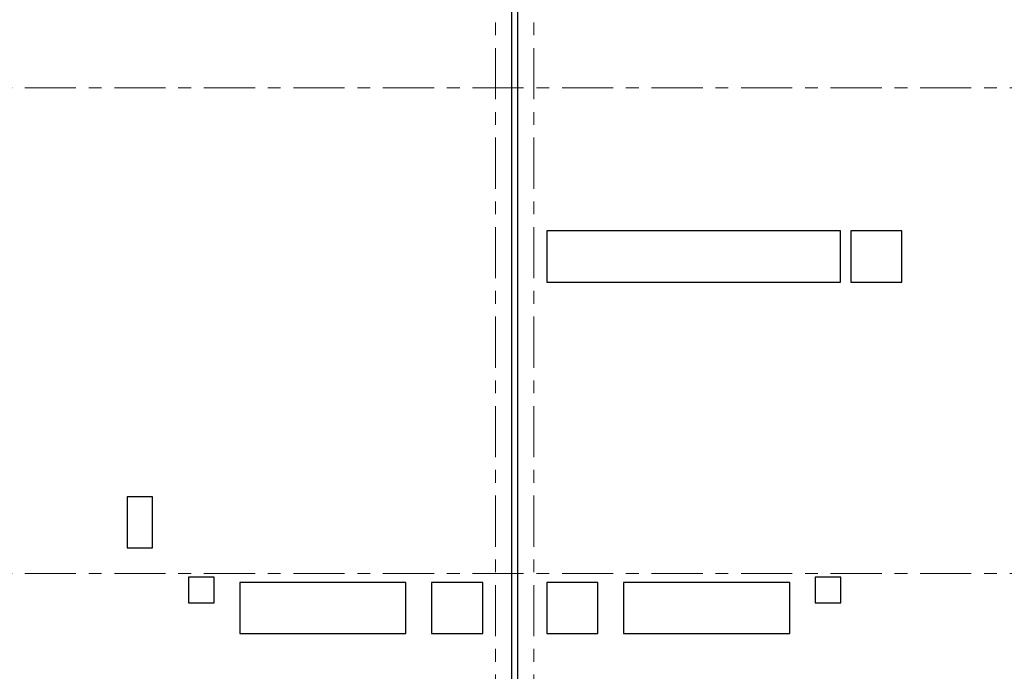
# Model space of a CAD drawing. Header units: metres. Extents: x -38 to 97, y -15 to 21.
# Tile 8 of 117: x 28.83 to 36.53, y 8.23 to 13.33. Entities that reach past the tile are written whole.
import ezdxf

# ---------------------------------------------------------------- set-up
doc = ezdxf.new("R2010")
doc.units = ezdxf.units.M
doc.linetypes.add('______11', pattern=[0.5, 0.4, -0.05, 0, -0.05])
doc.linetypes.add('______5', pattern=[1.1, 0.8, -0.1, 0.1, -0.1])
doc.layers.add('XR$2$Осевая линия (1)', color=7, linetype='______5', lineweight=13)
doc.layers.add('XR$4$Перекрытие (1)', color=7, linetype='Continuous', lineweight=35)

msp = doc.modelspace()

# ---------------------------------------------------------------- linework, layer by layer
at = {"layer": 'XR$2$Осевая линия (1)', "color": 253, "linetype": '______11', "lineweight": 13, "true_color": 0xa0a0a0, "transparency": 33554687}
for p, q in [((32.55, -3.39), (32.55, 19.78)), ((32.85, -3.39), (32.85, 19.78)), ((-2.63, 12.8), (62.6, 12.8)), ((-2.63, 9), (62.6, 9))]:
    msp.add_line(p, q, dxfattribs=at)
at = {"layer": 'XR$4$Перекрытие (1)', "color": 7, "linetype": 'Continuous', "lineweight": 25, "transparency": 33554687}
for p, q in [((32.675, 16.6502), (32.675, -0.25)), ((32.725, -0.2498), (32.725, 16.6502)), ((32.952, 11.6802), (32.952, 11.2802)), ((35.247, 11.6802), (32.952, 11.6802)), ((35.247, 11.2802), (35.247, 11.6802)), ((35.3269, 11.6802), (35.3269, 11.2802)), ((35.7269, 11.6802), (35.3269, 11.6802)), ((35.7269, 11.2802), (35.7269, 11.6802)), ((32.952, 11.2802), (35.247, 11.2802)), ((35.3269, 11.2802), (35.7269, 11.2802)), ((29.6691, 9.6002), (29.6691, 9.2002)), ((29.8691, 9.6002), (29.6691, 9.6002)), ((29.8691, 9.2003), (29.8691, 9.6002)), ((29.6691, 9.2002), (29.8691, 9.2003)), ((30.15, 8.9702), (30.15, 8.7702)), ((30.35, 8.9702), (30.15, 8.9702)), ((30.35, 8.7702), (30.35, 8.9702)), ((30.55, 8.9302), (30.55, 8.5302)), ((31.85, 8.9302), (30.55, 8.9302)), ((31.85, 8.5302), (31.85, 8.9302)), ((32.0501, 8.9302), (32.0501, 8.5302)), ((32.4501, 8.9302), (32.0501, 8.9302)), ((32.4501, 8.5302), (32.4501, 8.9302)), ((32.95, 8.9302), (32.95, 8.5302)), ((33.35, 8.9302), (32.95, 8.9302)), ((33.35, 8.5302), (33.35, 8.9302)), ((33.55, 8.9302), (33.55, 8.5302)), ((34.85, 8.9302), (33.55, 8.9302)), ((34.85, 8.5302), (34.85, 8.9302)), ((35.05, 8.9702), (35.05, 8.7702)), ((35.25, 8.9702), (35.05, 8.9702)), ((35.25, 8.7702), (35.25, 8.9702)), ((30.15, 8.7702), (30.35, 8.7702)), ((35.05, 8.7702), (35.25, 8.7702)), ((30.55, 8.5302), (31.85, 8.5302)), ((32.0501, 8.5302), (32.4501, 8.5302)), ((32.95, 8.5302), (33.35, 8.5302)), ((33.55, 8.5302), (34.85, 8.5302))]:
    msp.add_line(p, q, dxfattribs=at)

doc.saveas('drawing.dxf')
